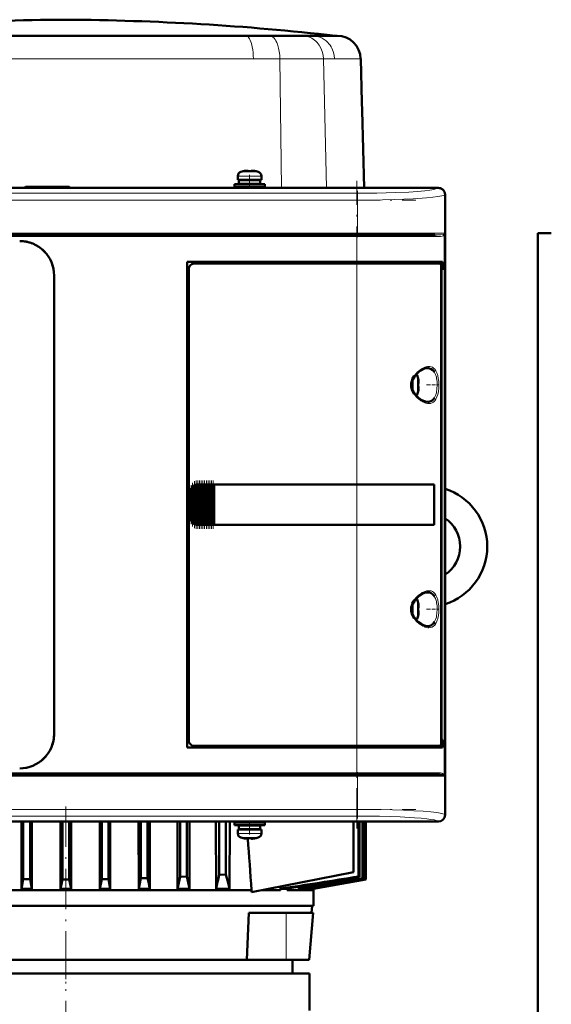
# Model space of a CAD drawing. Extents: x -1351 to 1763, y -1300 to 601.
# Tile 62 of 91: x 428 to 586, y 292 to 584. Entities that reach past the tile are written whole.
import ezdxf

# ---------------------------------------------------------------- set-up
doc = ezdxf.new("R2010")
doc.units = 0
doc.linetypes.add('DASHDOT', pattern=[18.5, 12, -3, 0.5, -3])

msp = doc.modelspace()

# ---------------------------------------------------------------- linework, layer by layer
at = {"color": 7, "lineweight": 50}
for p, q in [((441.59, 579.62), (361.64, 579.62)), ((441.59, 579.62), (413.27, 579.62)), ((479.92, 579.62), (441.59, 579.62)), ((457.36, 579.62), (441.59, 579.62)), ((494.93, 579.62), (457.36, 579.62)), ((521.55, 579.62), (479.92, 579.62)), ((501.96, 579.62), (494.93, 579.62)), ((505.64, 579.62), (501.96, 579.62)), ((507.82, 579.62), (505.64, 579.62)), ((507.84, 579.62), (507.82, 579.62)), ((511.74, 579.62), (507.84, 579.62)), ((514.67, 579.62), (511.74, 579.62)), ((519.63, 579.62), (514.67, 579.62)), ((520.25, 579.62), (519.63, 579.62)), ((522.05, 579.62), (520.25, 579.62)), ((521.55, 579.62), (521.59, 579.62)), ((529.39, 559.9), (529.05, 572.8)), ((529.46, 557.4), (529.39, 559.9)), ((530.05, 534.54), (529.46, 557.4)), ((492.6, 538.02), (492.6, 536.89)), ((494.18, 539.42), (494.17, 539.43)), ((495.6, 539.42), (495.6, 539.57)), ((496.6, 539.42), (496.6, 539.57)), ((498.03, 539.43), (498.02, 539.42)), ((499.6, 538.02), (499.6, 536.89)), ((552.08, 534.51), (331.12, 534.51)), ((343.25, 534.54), (440.95, 534.54)), ((429.6, 534.79), (429.35, 534.54)), ((442.6, 534.79), (429.6, 534.79)), ((440.95, 534.54), (440.96, 534.51)), ((440.95, 534.53), (445.25, 534.53)), ((442.6, 534.79), (442.86, 534.53)), ((445.25, 534.54), (539.95, 534.54)), ((445.25, 534.51), (445.25, 534.54)), ((491.6, 535.59), (496.1, 535.59)), ((491.6, 535.59), (491.6, 534.79)), ((491.6, 534.79), (496.1, 534.79)), ((496.1, 536.89), (492.6, 536.89)), ((492.95, 536.79), (496.1, 536.79)), ((492.95, 535.69), (492.95, 536.79)), ((492.95, 535.69), (496.1, 535.69)), ((494.1, 536.79), (494.1, 536.89)), ((494.1, 535.59), (494.1, 535.69)), ((494.1, 534.54), (494.1, 534.79)), ((496.1, 536.89), (499.6, 536.89)), ((499.25, 536.79), (496.1, 536.79)), ((499.25, 535.69), (496.1, 535.69)), ((500.6, 535.59), (496.1, 535.59)), ((500.6, 534.79), (496.1, 534.79)), ((498.1, 536.89), (498.1, 536.79)), ((498.1, 535.69), (498.1, 535.59)), ((498.1, 534.79), (498.1, 534.54)), ((499.25, 536.79), (499.25, 535.69)), ((500.6, 535.59), (500.6, 534.79)), ((539.95, 534.54), (539.96, 534.51)), ((539.95, 534.53), (544.25, 534.53)), ((544.25, 534.54), (552.1, 534.54)), ((544.25, 534.51), (544.25, 534.54)), ((554.07, 348.56), (554.07, 532.52)), ((554.1, 532.54), (554.1, 524.69)), ((554.1, 524.69), (554.07, 524.68)), ((554.1, 524.69), (554.1, 520.39)), ((355.31, 520.54), (527.9, 520.54)), ((527.9, 520.54), (551.02, 520.54)), ((554.07, 520.39), (554.1, 520.39)), ((554.1, 520.39), (554.1, 446.69)), ((581.6, -137.86), (581.6, 521.04)), ((585.6, 521.04), (581.6, 521.04)), ((477.6, 368.54), (477.6, 512.54)), ((477.6, 512.54), (527.9, 512.54)), ((527.9, 512.04), (479.6, 512.04)), ((553.31, 512.54), (527.9, 512.54)), ((527.9, 512.04), (552.65, 512.04)), ((553, 512.04), (552.66, 512.04)), ((552.94, 370), (552.94, 511.07)), ((553, 512.54), (553, 512.04)), ((553.31, 510.24), (553.31, 512.54)), ((438.1, 508.54), (438.1, 372.54)), ((438.1, 508.54), (438.1, 372.54)), ((478.1, 510.54), (478.1, 370.54)), ((552.94, 510.24), (553.31, 510.24)), ((552.94, 510.2), (553.07, 510.2)), ((553.31, 510.24), (553.07, 510.2)), ((553.07, 510.2), (553.07, 370.87)), ((546.07, 477.96), (546.08, 477.97)), ((546.22, 476.54), (546.07, 476.54)), ((546.22, 475.54), (546.07, 475.54)), ((546.08, 474.11), (546.07, 474.12)), ((478.6, 436.54), (478.6, 444.54)), ((478.97, 435.45), (478.97, 445.63)), ((479.11, 445.8), (479.27, 445.97)), ((479.48, 434.91), (479.48, 446.16)), ((479.62, 446.24), (479.78, 446.33)), ((479.99, 434.65), (479.99, 446.43)), ((480.13, 446.47), (480.29, 446.5)), ((480.5, 446.53), (480.64, 446.54)), ((480.5, 434.54), (480.5, 446.53)), ((480.67, 446.54), (480.61, 446.54)), ((480.67, 446.54), (480.64, 446.54)), ((480.67, 446.54), (480.8, 446.54)), ((481.01, 446.54), (480.8, 446.54)), ((481.01, 434.54), (481.01, 446.54)), ((481.15, 446.54), (481.01, 446.54)), ((481.15, 446.54), (481.23, 446.54)), ((481.23, 446.54), (481.31, 446.54)), ((481.52, 446.54), (481.31, 446.54)), ((481.52, 434.54), (481.52, 446.54)), ((481.66, 446.54), (481.52, 446.54)), ((481.66, 446.54), (481.74, 446.54)), ((481.74, 446.54), (481.82, 446.54)), ((482.03, 446.54), (481.82, 446.54)), ((482.03, 434.54), (482.03, 446.54)), ((482.17, 446.54), (482.03, 446.54)), ((482.17, 446.54), (482.25, 446.54)), ((482.25, 446.54), (482.33, 446.54)), ((482.54, 446.54), (482.33, 446.54)), ((482.54, 434.54), (482.54, 446.54)), ((482.68, 446.54), (482.54, 446.54)), ((482.68, 446.54), (482.76, 446.54)), ((482.76, 446.54), (482.84, 446.54)), ((483.05, 446.54), (482.84, 446.54)), ((483.05, 434.54), (483.05, 446.54)), ((483.19, 446.54), (483.05, 446.54)), ((483.19, 446.54), (483.27, 446.54)), ((483.27, 446.54), (483.35, 446.54)), ((483.56, 446.54), (483.35, 446.54)), ((483.56, 434.54), (483.56, 446.54)), ((483.7, 446.54), (483.56, 446.54)), ((483.7, 446.54), (483.78, 446.54)), ((483.78, 446.54), (483.86, 446.54)), ((484.07, 446.54), (483.86, 446.54)), ((484.07, 434.54), (484.07, 446.54)), ((484.21, 446.54), (484.07, 446.54)), ((484.21, 446.54), (484.29, 446.54)), ((484.29, 446.54), (484.37, 446.54)), ((484.58, 446.54), (484.37, 446.54)), ((484.58, 434.54), (484.58, 446.54)), ((484.72, 446.54), (484.58, 446.54)), ((484.72, 446.54), (484.8, 446.54)), ((484.8, 446.54), (484.88, 446.54)), ((485.09, 446.54), (484.88, 446.54)), ((485.09, 434.54), (485.09, 446.54)), ((485.23, 446.54), (485.09, 446.54)), ((485.23, 446.54), (485.31, 446.54)), ((485.31, 446.54), (485.39, 446.54)), ((485.56, 446.54), (485.39, 446.54)), ((485.56, 446.54), (485.56, 434.54)), ((485.6, 446.54), (485.56, 446.54)), ((485.6, 446.54), (527.9, 446.54)), ((485.63, 446.51), (485.6, 446.54)), ((485.63, 446.51), (527.9, 446.51)), ((485.63, 434.56), (485.63, 446.51)), ((485.63, 446.51), (527.9, 446.51)), ((550.89, 446.54), (527.9, 446.54)), ((529.87, 446.51), (527.9, 446.51)), ((529.85, 446.51), (527.9, 446.51)), ((534.27, 446.51), (529.85, 446.51)), ((536.96, 446.51), (534.27, 446.51)), ((544.55, 446.51), (537.62, 446.51)), ((550.89, 446.54), (550.57, 446.49)), ((550.82, 434.59), (550.82, 446.48)), ((550.89, 446.54), (550.89, 434.54)), ((554.1, 446.69), (554.07, 446.68)), ((554.1, 446.69), (554.1, 442.39)), ((554.07, 442.39), (554.1, 442.39)), ((554.1, 442.39), (554.1, 360.69)), ((479.27, 435.11), (479.11, 435.28)), ((479.78, 434.75), (479.62, 434.83)), ((480.29, 434.58), (480.13, 434.61)), ((480.64, 434.54), (480.5, 434.54)), ((480.67, 434.54), (480.61, 434.54)), ((480.64, 434.54), (480.67, 434.54)), ((480.67, 434.54), (480.8, 434.54)), ((481.01, 434.54), (480.8, 434.54)), ((481.15, 434.54), (481.01, 434.54)), ((481.15, 434.54), (481.23, 434.54)), ((481.23, 434.54), (481.31, 434.54)), ((481.52, 434.54), (481.31, 434.54)), ((481.66, 434.54), (481.52, 434.54)), ((481.66, 434.54), (481.74, 434.54)), ((481.74, 434.54), (481.82, 434.54)), ((482.03, 434.54), (481.82, 434.54)), ((482.17, 434.54), (482.03, 434.54)), ((482.17, 434.54), (482.25, 434.54)), ((482.25, 434.54), (482.33, 434.54)), ((482.54, 434.54), (482.33, 434.54)), ((482.68, 434.54), (482.54, 434.54)), ((482.68, 434.54), (482.76, 434.54)), ((482.76, 434.54), (482.84, 434.54)), ((483.05, 434.54), (482.84, 434.54)), ((483.19, 434.54), (483.05, 434.54)), ((483.19, 434.54), (483.27, 434.54)), ((483.27, 434.54), (483.35, 434.54)), ((483.56, 434.54), (483.35, 434.54)), ((483.7, 434.54), (483.56, 434.54)), ((483.7, 434.54), (483.78, 434.54)), ((483.78, 434.54), (483.86, 434.54)), ((484.07, 434.54), (483.86, 434.54)), ((484.21, 434.54), (484.07, 434.54)), ((484.21, 434.54), (484.29, 434.54)), ((484.29, 434.54), (484.37, 434.54)), ((484.58, 434.54), (484.37, 434.54)), ((484.72, 434.54), (484.58, 434.54)), ((484.72, 434.54), (484.8, 434.54)), ((484.8, 434.54), (484.88, 434.54)), ((485.09, 434.54), (484.88, 434.54)), ((485.23, 434.54), (485.09, 434.54)), ((485.23, 434.54), (485.31, 434.54)), ((485.31, 434.54), (485.39, 434.54)), ((485.56, 434.54), (485.39, 434.54)), ((485.56, 434.54), (485.6, 434.54)), ((485.6, 434.54), (485.63, 434.56)), ((527.9, 434.54), (485.6, 434.54)), ((485.63, 434.56), (527.9, 434.56)), ((527.9, 434.56), (529.87, 434.56)), ((550.89, 434.54), (527.9, 434.54)), ((529.85, 434.56), (533.63, 434.56)), ((534.27, 434.57), (536.96, 434.57)), ((536.96, 434.57), (537.13, 434.57)), ((550.89, 434.54), (550.57, 434.59)), ((546.07, 411.46), (546.08, 411.47)), ((546.22, 410.04), (546.07, 410.04)), ((546.22, 409.04), (546.07, 409.04)), ((546.08, 407.61), (546.07, 407.62)), ((552.94, 370.87), (553.07, 370.87)), ((553.07, 370.87), (553.31, 370.84)), ((527.9, 368.54), (477.6, 368.54)), ((479.6, 369.04), (527.9, 369.04)), ((552.65, 369.04), (527.9, 369.04)), ((527.9, 368.54), (553.31, 368.54)), ((552.66, 369.04), (553, 369.04)), ((553.31, 370.84), (552.94, 370.84)), ((553, 369.04), (553, 368.54)), ((553.31, 368.54), (553.31, 370.84)), ((527.9, 360.54), (355.31, 360.54)), ((551.02, 360.54), (527.9, 360.54)), ((554.1, 360.69), (554.07, 360.68)), ((554.1, 360.69), (554.1, 356.39)), ((554.07, 356.39), (554.1, 356.39)), ((554.1, 356.39), (554.1, 348.54)), ((552.08, 346.57), (331.12, 346.57)), ((440.95, 346.54), (343.25, 346.54)), ((428.39, 346.54), (428.39, 326.66)), ((428.97, 346.54), (428.97, 329.51)), ((430.97, 346.54), (430.97, 329.47)), ((431.53, 346.54), (431.53, 326.66)), ((440.05, 346.54), (440.05, 326.66)), ((440.59, 346.54), (440.59, 329.4)), ((440.96, 346.57), (440.95, 346.54)), ((445.25, 346.54), (440.95, 346.54)), ((442.59, 346.54), (442.59, 329.4)), ((443.14, 346.54), (443.14, 326.66)), ((445.25, 346.54), (445.25, 346.57)), ((539.95, 346.54), (445.25, 346.54)), ((451.66, 346.54), (451.66, 326.66)), ((452.22, 346.54), (452.22, 329.47)), ((454.22, 346.54), (454.22, 329.51)), ((454.79, 346.54), (454.79, 326.66)), ((463.18, 346.54), (463.22, 326.66)), ((463.84, 346.54), (463.84, 329.74)), ((465.84, 346.54), (465.84, 329.8)), ((466.54, 346.54), (466.5, 326.66)), ((474.68, 346.54), (474.72, 326.66)), ((475.47, 346.54), (475.47, 330.18)), ((477.47, 346.54), (477.47, 330.27)), ((478.32, 346.54), (478.28, 326.66)), ((486.1, 346.54), (486.15, 326.66)), ((487.09, 346.54), (487.09, 330.78)), ((489.09, 346.54), (489.09, 330.9)), ((490.19, 346.54), (490.14, 326.66)), ((496.1, 346.29), (491.6, 346.29)), ((491.6, 345.49), (491.6, 346.29)), ((496.1, 345.49), (491.6, 345.49)), ((496.1, 345.39), (492.95, 345.39)), ((492.95, 344.29), (492.95, 345.39)), ((494.1, 346.29), (494.1, 346.54)), ((494.1, 345.39), (494.1, 345.49)), ((500.6, 346.29), (496.1, 346.29)), ((500.6, 345.49), (496.1, 345.49)), ((499.25, 345.39), (496.1, 345.39)), ((498.1, 346.54), (498.1, 346.29)), ((498.1, 345.49), (498.1, 345.39)), ((499.25, 345.39), (499.25, 344.29)), ((500.6, 345.49), (500.6, 346.29)), ((526.93, 346.54), (526.93, 331.54)), ((528.44, 346.54), (528.44, 330.27)), ((528.67, 346.54), (528.67, 330.18)), ((529.61, 346.54), (529.61, 329.8)), ((529.77, 346.54), (529.77, 329.74)), ((530.33, 346.54), (530.33, 329.51)), ((530.41, 346.54), (530.41, 329.47)), ((530.59, 346.54), (530.59, 329.4)), ((530.59, 346.54), (530.59, 329.4)), ((539.96, 346.57), (539.95, 346.54)), ((544.25, 346.54), (539.95, 346.54)), ((544.25, 346.54), (544.25, 346.57)), ((552.1, 346.54), (544.25, 346.54)), ((492.6, 344.19), (496.1, 344.19)), ((492.6, 343.06), (492.6, 344.19)), ((496.1, 344.29), (492.95, 344.29)), ((494.1, 344.19), (494.1, 344.29)), ((494.17, 341.65), (494.18, 341.66)), ((495.6, 341.66), (495.6, 341.51)), ((499.25, 344.29), (496.1, 344.29)), ((499.6, 344.19), (496.1, 344.19)), ((496.6, 341.66), (496.6, 341.51)), ((498.02, 341.66), (498.03, 341.65)), ((498.1, 344.29), (498.1, 344.19)), ((499.6, 343.06), (499.6, 344.19)), ((475.47, 330.18), (477.47, 330.27)), ((489.09, 330.9), (487.09, 330.78)), ((496.7, 325.66), (526.93, 331.54)), ((528.44, 330.27), (528.67, 330.18)), ((428.39, 326.66), (428.97, 329.51)), ((430.97, 329.47), (428.97, 329.51)), ((431.53, 326.66), (430.97, 329.47)), ((440.05, 326.66), (440.59, 329.4)), ((440.59, 329.4), (442.59, 329.4)), ((443.14, 326.66), (442.59, 329.4)), ((451.66, 326.66), (452.22, 329.47)), ((454.22, 329.51), (452.22, 329.47)), ((454.79, 326.66), (454.22, 329.51)), ((463.22, 326.66), (463.84, 329.74)), ((463.84, 329.74), (465.84, 329.8)), ((505.22, 327.32), (505.28, 326.24)), ((510.72, 326.66), (510.69, 327.22)), ((514.38, 326.66), (530.41, 329.47)), ((530.59, 329.4), (515.05, 326.66)), ((515.07, 326.66), (530.59, 329.4)), ((529.61, 329.8), (529.77, 329.74)), ((530.33, 329.51), (530.41, 329.47)), ((530.59, 329.4), (530.59, 329.4)), ((386.49, 326.24), (496.7, 326.24)), ((428.39, 326.66), (431.53, 326.66)), ((440.05, 326.66), (443.14, 326.66)), ((451.66, 326.66), (454.79, 326.66)), ((466.5, 326.66), (463.22, 326.66)), ((478.28, 326.66), (474.72, 326.66)), ((490.14, 326.66), (486.15, 326.66)), ((496.7, 325.66), (496.7, 326.24)), ((499.66, 326.24), (505.28, 326.24)), ((506.1, 326.66), (505.28, 326.66)), ((505.28, 326.66), (505.28, 326.24)), ((507.21, 326.66), (506.1, 326.66)), ((507.21, 326.66), (507.21, 326.24)), ((507.21, 326.24), (515.09, 326.24)), ((511.82, 326.66), (510.72, 326.66)), ((513.86, 327.01), (513.88, 326.66)), ((514.38, 326.66), (513.88, 326.66)), ((515.05, 326.78), (515.05, 326.66)), ((515.07, 326.66), (515.05, 326.66)), ((515.07, 326.66), (515.09, 326.24)), ((515.09, 326.24), (515.09, 321.54)), ((368.09, 321.54), (506.1, 321.54)), ((506.1, 321.54), (515.09, 321.54)), ((514.49, 319.54), (514.67, 321.54)), ((495.29, 305.54), (495.84, 319.54)), ((495.84, 319.54), (506.97, 319.54)), ((506.97, 319.54), (512.73, 319.54)), ((512.73, 319.54), (514.97, 319.54)), ((513.74, 305.54), (514.97, 319.54)), ((513.74, 305.54), (514.97, 319.54)), ((387.9, 305.54), (441.59, 305.54)), ((441.59, 305.54), (495.29, 305.54)), ((495.29, 305.54), (506.97, 305.54)), ((506.97, 305.54), (512.09, 305.54)), ((508.85, 301.54), (508.85, 305.54)), ((512.09, 305.54), (513.74, 305.54)), ((441.6, 301.54), (369.35, 301.54)), ((441.6, 301.54), (513.85, 301.54)), ((513.85, 301.54), (513.85, 290.54))]:
    msp.add_line(p, q, dxfattribs=at)
at = {"color": 7, "linetype": 'DASHDOT', "lineweight": 18, "ltscale": 0.000111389}
msp.add_line((441.59, 579.62), (441.59, 579.62), dxfattribs=at)
at = {"color": 7, "lineweight": 18}
for p, q in [((441.59, 572.8), (385.96, 572.8)), ((457.84, 572.8), (441.59, 572.8)), ((497.23, 572.8), (457.84, 572.8)), ((505.09, 572.8), (497.23, 572.8)), ((505.09, 572.8), (505.54, 534.54)), ((512.77, 572.8), (505.09, 572.8)), ((512.82, 572.8), (512.77, 572.8)), ((514.82, 572.8), (512.82, 572.8)), ((518, 572.8), (514.82, 572.8)), ((518, 572.8), (518.9, 534.54)), ((521.28, 572.8), (518, 572.8)), ((529.05, 572.8), (521.28, 572.8)), ((492.6, 538.02), (496.07, 538.02)), ((493.53, 539.26), (496.08, 539.26)), ((496.07, 538.02), (496.1, 538.02)), ((496.08, 539.26), (496.1, 539.26)), ((496.1, 539.26), (498.67, 539.26)), ((496.1, 538.02), (499.6, 538.02)), ((552.01, 534.45), (552.08, 534.51)), ((355.13, 532.89), (528.07, 532.89)), ((528.07, 532.89), (528.07, 530.89)), ((554.07, 532.52), (554.01, 532.45)), ((554.01, 532.45), (554.01, 521.04)), ((528.07, 530.89), (355.13, 530.89)), ((528.07, 530.89), (528.07, 521.04)), ((355.13, 521.04), (528.07, 521.04)), ((527.9, 520.04), (355.31, 520.04)), ((527.9, 520.54), (527.9, 520.04)), ((527.9, 512.54), (527.9, 520.04)), ((527.9, 520.04), (551.47, 520.04)), ((545.79, 521.04), (528.07, 521.04)), ((528.07, 520.54), (528.07, 521.04)), ((554.01, 521.04), (545.79, 521.04)), ((553.84, 360.52), (553.84, 520.56)), ((527.9, 512.54), (527.9, 512.04)), ((527.9, 446.54), (527.9, 512.04)), ((548.87, 481.04), (548.91, 481.04)), ((550.96, 479.81), (551, 479.73)), ((544.67, 477.9), (544.67, 476.07)), ((544.67, 476.07), (544.67, 476.04)), ((544.67, 476.04), (544.67, 474.17)), ((545.92, 478.61), (545.92, 476.06)), ((545.92, 476.06), (545.92, 476.04)), ((545.92, 476.04), (545.92, 473.47)), ((548.92, 471.04), (548.87, 471.04)), ((551, 472.35), (550.96, 472.28)), ((478.65, 444.54), (478.6, 444.54)), ((478.65, 444.54), (478.65, 436.54)), ((478.82, 435.74), (478.82, 445.33)), ((479.11, 445.8), (479.11, 435.28)), ((479.27, 435.11), (479.27, 445.97)), ((479.62, 434.83), (479.62, 446.24)), ((479.78, 446.33), (479.78, 434.75)), ((480.13, 434.61), (480.13, 446.47)), ((480.29, 446.5), (480.29, 434.58)), ((480.64, 446.54), (480.64, 434.54)), ((480.8, 434.54), (480.8, 446.54)), ((481.15, 446.54), (481.15, 434.54)), ((481.31, 446.54), (481.31, 434.54)), ((481.66, 446.54), (481.66, 434.54)), ((481.82, 446.54), (481.82, 434.54)), ((482.17, 446.54), (482.17, 434.54)), ((482.33, 446.54), (482.33, 434.54)), ((482.68, 446.54), (482.68, 434.54)), ((482.84, 434.54), (482.84, 446.54)), ((483.19, 446.54), (483.19, 434.54)), ((483.35, 446.54), (483.35, 434.54)), ((483.7, 446.54), (483.7, 434.54)), ((483.86, 446.54), (483.86, 434.54)), ((484.21, 446.54), (484.21, 434.54)), ((484.37, 434.54), (484.37, 446.54)), ((484.72, 446.54), (484.72, 434.54)), ((484.88, 446.54), (484.88, 434.54)), ((485.23, 434.54), (485.23, 446.54)), ((485.39, 446.54), (485.39, 434.54)), ((527.9, 446.51), (527.9, 446.54)), ((527.9, 446.51), (527.9, 434.56)), ((478.65, 436.54), (478.6, 436.54)), ((527.9, 434.54), (527.9, 434.56)), ((527.9, 369.04), (527.9, 434.54)), ((545.92, 412.11), (545.92, 409.56)), ((548.87, 414.54), (548.91, 414.54)), ((550.96, 413.31), (551, 413.23)), ((544.67, 411.4), (544.67, 409.57)), ((544.67, 409.57), (544.67, 409.54)), ((544.67, 409.54), (544.67, 407.67)), ((545.92, 409.56), (545.92, 409.54)), ((545.92, 409.54), (545.92, 406.97)), ((548.92, 404.54), (548.87, 404.54)), ((551, 405.85), (550.96, 405.78)), ((527.9, 369.04), (527.9, 368.54)), ((527.9, 361.04), (527.9, 368.54)), ((528.07, 360.04), (355.13, 360.04)), ((355.31, 361.04), (527.9, 361.04)), ((551.47, 361.04), (527.9, 361.04)), ((527.9, 361.04), (527.9, 360.54)), ((528.07, 360.54), (528.07, 360.04)), ((528.07, 360.04), (528.07, 350.19)), ((528.07, 360.04), (554.01, 360.04)), ((554.01, 360.04), (554.01, 348.63)), ((355.13, 350.19), (528.07, 350.19)), ((528.07, 348.19), (355.13, 348.19)), ((528.07, 350.19), (528.07, 348.19)), ((554.01, 348.63), (554.07, 348.56)), ((552.08, 346.57), (552.01, 346.63)), ((496.1, 343.06), (492.6, 343.06)), ((496.1, 341.81), (493.53, 341.81)), ((496.13, 343.06), (496.1, 343.06)), ((496.13, 341.81), (496.1, 341.81)), ((496.13, 343.06), (499.6, 343.06)), ((498.67, 341.81), (496.13, 341.81)), ((506.97, 305.54), (506.97, 319.54))]:
    msp.add_line(p, q, dxfattribs=at)
at = {"color": 7, "linetype": 'DASHDOT', "lineweight": 18, "ltscale": 0.000782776}
msp.add_line((495.1, 539.57), (495.1, 539.6), dxfattribs=at)
at = {"color": 7, "linetype": 'DASHDOT', "lineweight": 18, "ltscale": 0.104372}
msp.add_line((496.1, 538.37), (496.1, 534.19), dxfattribs=at)
at = {"color": 7, "linetype": 'DASHDOT', "lineweight": 18, "ltscale": 0.000926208}
msp.add_line((497.1, 539.57), (497.1, 539.6), dxfattribs=at)
at = {"color": 7, "linetype": 'DASHDOT', "lineweight": 18}
for p, q in [((527.9, 344.51), (527.9, 536.56)), ((337.84, 530.89), (545.37, 530.89)), ((545.37, 521.04), (337.84, 521.04)), ((338.05, 520.04), (545.16, 520.04)), ((337.84, 360.04), (545.37, 360.04)), ((545.16, 361.04), (338.05, 361.04)), ((441.59, 351.04), (441.59, 297.04)), ((337.84, 350.19), (545.37, 350.19)), ((441.6, 311.87), (441.6, 187.94))]:
    msp.add_line(p, q, dxfattribs=at)
at = {"color": 7, "linetype": 'DASHDOT', "lineweight": 18, "ltscale": 0.342406}
msp.add_line((528.07, 533.59), (528.07, 519.9), dxfattribs=at)
at = {"color": 7, "linetype": 'DASHDOT', "lineweight": 18, "ltscale": 0.000942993}
for p, q in [((546.22, 477.04), (546.26, 477.04)), ((546.22, 410.54), (546.26, 410.54))]:
    msp.add_line(p, q, dxfattribs=at)
at = {"color": 7, "linetype": 'DASHDOT', "lineweight": 18, "ltscale": 0.08656}
for p, q in [((548.59, 476.04), (552.05, 476.04)), ((548.59, 409.54), (552.05, 409.54))]:
    msp.add_line(p, q, dxfattribs=at)
at = {"color": 7, "linetype": 'DASHDOT', "lineweight": 18, "ltscale": 0.000793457}
for p, q in [((546.22, 475.04), (546.25, 475.04)), ((546.22, 408.54), (546.25, 408.54))]:
    msp.add_line(p, q, dxfattribs=at)
at = {"color": 7, "linetype": 'DASHDOT', "lineweight": 18, "ltscale": 0.325662}
msp.add_line((479.2, 434.03), (479.2, 447.05), dxfattribs=at)
at = {"color": 7, "linetype": 'DASHDOT', "lineweight": 18, "ltscale": 0.347391}
msp.add_line((479.71, 433.59), (479.71, 447.49), dxfattribs=at)
at = {"color": 7, "linetype": 'DASHDOT', "lineweight": 18, "ltscale": 0.357764}
msp.add_line((480.22, 433.38), (480.22, 447.69), dxfattribs=at)
at = {"color": 7, "linetype": 'DASHDOT', "lineweight": 18, "ltscale": 0.360001}
for p, q in [((480.73, 433.34), (480.73, 447.74)), ((481.24, 433.34), (481.24, 447.74)), ((481.75, 433.34), (481.75, 447.74)), ((482.26, 433.34), (482.26, 447.74)), ((482.77, 433.34), (482.77, 447.74)), ((483.28, 433.34), (483.28, 447.74)), ((483.79, 433.34), (483.79, 447.74)), ((484.3, 433.34), (484.3, 447.74)), ((484.81, 433.34), (484.81, 447.74)), ((485.31, 433.34), (485.31, 447.74))]:
    msp.add_line(p, q, dxfattribs=at)
at = {"color": 7, "linetype": 'DASHDOT', "lineweight": 18, "ltscale": 0.287631}
msp.add_line((478.75, 434.79), (478.75, 446.29), dxfattribs=at)
at = {"color": 7, "linetype": 'DASHDOT', "lineweight": 18, "ltscale": 0.34239}
msp.add_line((528.07, 361.18), (528.07, 347.48), dxfattribs=at)
at = {"color": 7, "linetype": 'DASHDOT', "lineweight": 18, "ltscale": 0.104369}
msp.add_line((496.1, 342.71), (496.1, 346.89), dxfattribs=at)
at = {"color": 7, "linetype": 'DASHDOT', "lineweight": 18, "ltscale": 0.000941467}
msp.add_line((495.1, 341.51), (495.1, 341.47), dxfattribs=at)
at = {"color": 7, "linetype": 'DASHDOT', "lineweight": 18, "ltscale": 0.000794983}
msp.add_line((497.1, 341.51), (497.1, 341.48), dxfattribs=at)
at = {"color": 7, "lineweight": 18}
for points in [[(494.93, 579.62), (495.25, 579.55), (495.56, 579.36), (495.85, 579.04), (496.07, 578.7), (496.27, 578.3), (496.62, 577.36), (496.89, 576.3), (497.03, 575.48), (497.13, 574.64), (497.2, 573.73), (497.23, 572.8)], [(501.96, 579.62), (502.21, 579.6), (502.45, 579.54), (502.69, 579.43), (502.92, 579.28), (503.36, 578.89), (503.64, 578.53), (503.9, 578.12), (504.15, 577.63), (504.37, 577.09), (504.71, 575.97), (504.91, 574.95), (505.04, 573.89), (505.09, 572.8)], [(511.74, 579.62), (512.47, 579.57), (513.19, 579.43), (513.88, 579.2), (514.55, 578.88), (514.98, 578.62), (515.38, 578.32), (515.77, 577.98), (516.13, 577.62), (516.76, 576.81), (517.27, 575.9), (517.66, 574.91), (517.9, 573.87), (518, 572.8)], [(514.67, 579.62), (515.44, 579.57), (516.19, 579.43), (516.93, 579.2), (517.63, 578.88), (518.23, 578.52), (518.79, 578.1), (519.3, 577.62), (519.65, 577.23), (519.97, 576.81), (520.26, 576.36), (520.51, 575.89), (520.92, 574.91), (521.17, 573.87), (521.28, 572.8)], [(528.07, 532.89), (533.85, 532.93), (539.36, 533.08), (543.3, 533.27), (545.9, 533.44), (548.09, 533.64), (549.58, 533.82), (550.72, 534.01), (551.39, 534.17), (551.84, 534.33), (552.01, 534.45)], [(554.01, 532.45), (553.83, 532.34), (553.53, 532.23), (553.12, 532.12), (551.97, 531.91), (550.45, 531.71), (548.59, 531.54), (544.59, 531.27), (539.1, 531.05), (535.52, 530.96), (528.07, 530.89)], [(553.77, 520.8), (553.49, 520.68), (552.87, 520.59), (552.24, 520.56), (551.02, 520.54)], [(553.22, 520.16), (552.75, 520.09), (552.37, 520.06), (551.47, 520.04)], [(553.66, 520.34), (553.54, 520.27), (553.22, 520.16)], [(544.94, 478.8), (545.38, 479.37), (545.89, 479.91), (546.17, 480.16), (546.95, 480.74), (547.29, 480.95), (547.84, 481.21)], [(549.29, 481.54), (549.61, 481.52), (549.92, 481.46), (550.32, 481.3), (550.7, 481.06), (551.03, 480.73), (551.38, 480.24)], [(551, 479.73), (551.26, 479.19), (551.51, 478.35), (551.59, 477.98), (551.71, 477.05), (551.76, 476.04)], [(551.38, 480.24), (551.68, 479.6), (551.91, 478.85), (552.08, 477.99), (552.19, 477.05), (552.23, 476.08), (552.19, 475.1), (552.09, 474.15), (551.92, 473.26), (551.68, 472.48), (551.38, 471.83)], [(551.76, 476.04), (551.69, 474.83), (551.58, 474.05), (551.5, 473.68), (551.28, 472.95), (551, 472.35)], [(551.38, 471.83), (551.04, 471.35), (550.65, 470.98), (550.22, 470.72), (549.76, 470.58), (549.29, 470.54)], [(544.94, 412.3), (545.38, 412.87), (545.89, 413.41), (546.17, 413.66), (546.95, 414.24), (547.29, 414.45), (547.84, 414.71)], [(549.29, 415.04), (549.61, 415.02), (549.92, 414.96), (550.32, 414.8), (550.7, 414.56), (551.03, 414.23), (551.38, 413.74)], [(551, 413.23), (551.26, 412.69), (551.51, 411.85), (551.59, 411.48), (551.71, 410.55), (551.76, 409.54)], [(551.38, 413.74), (551.68, 413.1), (551.91, 412.35), (552.08, 411.49), (552.19, 410.55), (552.23, 409.58), (552.19, 408.6), (552.09, 407.65), (551.92, 406.76), (551.68, 405.98), (551.38, 405.33)], [(551.76, 409.54), (551.69, 408.33), (551.58, 407.55), (551.5, 407.18), (551.28, 406.45), (551, 405.85)], [(551.38, 405.33), (551.04, 404.85), (550.65, 404.48), (550.22, 404.22), (549.76, 404.08), (549.29, 404.04)], [(551.47, 361.04), (552.37, 361.02), (552.75, 360.99), (553.22, 360.91)], [(553.22, 360.91), (553.45, 360.85), (553.65, 360.74)], [(528.07, 350.19), (535.1, 350.12), (538.49, 350.05), (541.75, 349.94), (544.79, 349.79), (547.56, 349.62), (549.83, 349.43), (551.69, 349.21), (552.67, 349.05), (553.4, 348.89), (553.88, 348.71), (554.01, 348.63)], [(552.01, 346.63), (551.8, 346.77), (551.43, 346.9), (550.91, 347.03), (549.9, 347.21), (548.63, 347.38), (546.95, 347.55), (545.05, 347.7), (540.81, 347.94), (537.76, 348.05), (534.59, 348.13), (528.07, 348.19)]]:
    msp.add_lwpolyline(points, dxfattribs=at)
at = {"color": 7, "lineweight": 50}
for points in [[(495.6, 539.57), (495.6, 539.57), (495.6, 539.58), (495.59, 539.58), (495.57, 539.58), (495.52, 539.59), (495.38, 539.59), (495.1, 539.57)], [(495.6, 539.57), (495.6, 539.57), (495.6, 539.58), (495.59, 539.58), (495.55, 539.59)], [(496.6, 539.57), (496.6, 539.57), (496.61, 539.58), (496.61, 539.58), (496.63, 539.58), (496.69, 539.59), (497.1, 539.57)], [(552.94, 511.07), (552.91, 511.51), (552.82, 511.87), (552.74, 512), (552.7, 512.03), (552.65, 512.04)], [(545.2, 478.76), (545.8, 479.46), (546.54, 480.1), (547.3, 480.58), (548, 480.89), (548.58, 481.02), (548.87, 481.04)], [(548.91, 481.04), (549.47, 480.97), (549.99, 480.77), (550.45, 480.44), (550.72, 480.15), (550.96, 479.81)], [(544.94, 473.28), (544.53, 473.98), (544.23, 474.72), (544.06, 475.48), (544.03, 476.05), (544.07, 476.62), (544.18, 477.18), (544.36, 477.74), (544.62, 478.28), (544.94, 478.8)], [(545.2, 473.31), (544.75, 474.01), (544.46, 474.68), (544.27, 475.42), (544.22, 476.16), (544.31, 476.89), (544.56, 477.66), (544.97, 478.42), (545.2, 478.76)], [(546.22, 477.04), (546.25, 476.71), (546.24, 476.59), (546.24, 476.56), (546.23, 476.54), (546.23, 476.54), (546.23, 476.54), (546.22, 476.54)], [(546.24, 476.75), (546.24, 476.57), (546.23, 476.55), (546.23, 476.54), (546.23, 476.54), (546.23, 476.54), (546.22, 476.54)], [(548.87, 471.04), (548.32, 471.1), (547.69, 471.31), (546.99, 471.67), (546.24, 472.22), (545.53, 472.91), (545.2, 473.31)], [(546.24, 475.32), (546.24, 475.47), (546.24, 475.52), (546.23, 475.53), (546.23, 475.54), (546.22, 475.54), (546.22, 475.54)], [(546.22, 475.04), (546.24, 475.23), (546.24, 475.47), (546.24, 475.52), (546.23, 475.53), (546.23, 475.54), (546.22, 475.54), (546.22, 475.54)], [(550.96, 472.28), (550.64, 471.83), (550.27, 471.48), (549.85, 471.24), (549.52, 471.12), (548.92, 471.04)], [(550.82, 446.48), (540.13, 446.51), (529.87, 446.51)], [(529.87, 434.56), (548.23, 434.58), (550.82, 434.59)], [(544.94, 406.78), (544.53, 407.48), (544.23, 408.22), (544.06, 408.98), (544.03, 409.55), (544.07, 410.12), (544.18, 410.68), (544.36, 411.24), (544.62, 411.78), (544.94, 412.3)], [(545.2, 406.81), (544.75, 407.51), (544.46, 408.18), (544.27, 408.92), (544.22, 409.66), (544.31, 410.39), (544.56, 411.16), (544.97, 411.92), (545.2, 412.26)], [(545.2, 412.26), (545.8, 412.96), (546.54, 413.6), (547.3, 414.08), (548, 414.39), (548.58, 414.52), (548.87, 414.54)], [(548.91, 414.54), (549.47, 414.47), (549.99, 414.27), (550.45, 413.94), (550.72, 413.65), (550.96, 413.31)], [(546.22, 410.54), (546.25, 410.21), (546.24, 410.09), (546.24, 410.06), (546.23, 410.04), (546.23, 410.04), (546.23, 410.04), (546.22, 410.04)], [(546.24, 410.25), (546.24, 410.07), (546.23, 410.05), (546.23, 410.04), (546.23, 410.04), (546.23, 410.04), (546.22, 410.04)], [(546.24, 408.82), (546.24, 408.97), (546.24, 409.02), (546.23, 409.03), (546.23, 409.04), (546.22, 409.04), (546.22, 409.04)], [(546.22, 408.54), (546.24, 408.73), (546.24, 408.97), (546.24, 409.02), (546.23, 409.03), (546.23, 409.04), (546.22, 409.04), (546.22, 409.04)], [(548.87, 404.54), (548.32, 404.6), (547.69, 404.81), (546.99, 405.17), (546.24, 405.72), (545.53, 406.41), (545.2, 406.81)], [(550.96, 405.78), (550.64, 405.33), (550.27, 404.98), (549.85, 404.74), (549.52, 404.62), (548.92, 404.54)], [(552.65, 369.04), (552.71, 369.06), (552.75, 369.08), (552.81, 369.19), (552.9, 369.52), (552.94, 370)], [(551.02, 360.54), (552.48, 360.52), (553.27, 360.45), (553.46, 360.41), (553.77, 360.28)], [(495.6, 341.51), (495.6, 341.5), (495.6, 341.5), (495.59, 341.5), (495.57, 341.49), (495.51, 341.49), (495.1, 341.51)], [(496.6, 341.51), (496.6, 341.5), (496.61, 341.5), (496.62, 341.5), (496.65, 341.49)], [(496.6, 341.51), (496.6, 341.51), (496.61, 341.5), (496.61, 341.5), (496.63, 341.49), (496.68, 341.49), (496.83, 341.49), (497.1, 341.51)], [(490.14, 326.66), (489.8, 327.96), (489.09, 330.9)]]:
    msp.add_lwpolyline(points, dxfattribs=at)
for centre, radius, start, end in [((446.39, -171.03), 755.42, 90.36381, 96.44138), ((436.8, -171.03), 755.42, 83.55862, 89.63619), ((522.05, 572.62), 7, 1.4987, 90.0013), ((493.9, 538.02), 1.3, 106.6015, 180), ((496.1, 530.64), 9, 102.3778, 106.6015), ((496.1, 530.64), 8.99, 96.3897, 102.3492), ((496.1, 530.64), 8.99, 96.3893, 102.3497), ((495.54, 535.79), 3.8, 92.2846, 96.5812), ((496.1, 529.53), 9.9, 89.9998, 92.8943), ((496.1, 529.53), 9.9, 89.9998, 92.8943), ((496.1, 529.53), 9.9, 87.106, 89.9999), ((496.1, 529.53), 9.9, 87.106, 89.9999), ((496.65, 535.55), 4.04, 83.5188, 86.8258), ((496.1, 530.64), 8.99, 77.6503, 83.6107), ((496.1, 530.64), 8.99, 77.6503, 83.6107), ((496.1, 530.64), 9, 73.3984, 77.6222), ((498.3, 538.02), 1.3, 0, 73.3984), ((552.1, 532.54), 2, 0.0019, 89.9981), ((427.9, 508.54), 10.2, 359.9994, 90.0006), ((427.9, 508.54), 10.2, 68.5862, 90.0017), ((427.9, 508.53), 10.21, 37.3869, 52.5005), ((428.22, 508.85), 9.75, 45.2709, 47.7994), ((428.22, 508.85), 9.76, 42.0197, 44.7188), ((427.9, 508.54), 10.2, 359.9966, 20.6205), ((551.39, 518.8), 6.95, 281.3026, 283.4013), ((544.67, 478.24), 1.3, 16.6015, 47.3449), ((537.29, 476.04), 9, 12.3778, 16.6016), ((537.29, 476.04), 8.99, 6.3893, 12.3497), ((537.29, 476.04), 8.99, 6.3893, 12.3497), ((536.18, 476.04), 9.9, 357.106, 2.8938), ((536.18, 476.04), 9.9, 357.1058, 2.8956), ((544.67, 473.84), 1.3, 312.6467, 343.3985), ((537.29, 476.04), 9, 343.3984, 347.6222), ((537.29, 476.04), 8.99, 347.6508, 353.6103), ((537.29, 476.04), 8.99, 347.6503, 353.6107), ((480.76, 444.49), 2.11, 167.8165, 178.6973), ((481.04, 444.43), 2.4, 157.7792, 167.7124), ((480.74, 444.57), 2.06, 148.9704, 158.2673), ((480.6, 444.41), 2.04, 136.9534, 143.1617), ((480.64, 444.67), 1.89, 127.9225, 136.7729), ((480.73, 444.17), 2.35, 118.0492, 122.0459), ((480.62, 444.77), 1.77, 110.7187, 118.3943), ((480.73, 443.99), 2.55, 103.6061, 106.9099), ((480.64, 444.83), 1.71, 94.6829, 101.9834), ((548.59, 428.14), 18, 287.8193, 72.1982), ((480.74, 436.58), 2.09, 181.2163, 192.2146), ((481.12, 436.68), 2.48, 192.5872, 202.1762), ((480.74, 436.51), 2.06, 201.7327, 211.0296), ((480.6, 436.67), 2.04, 216.8383, 223.0466), ((480.64, 436.41), 1.89, 223.2271, 232.0775), ((548.59, 428.14), 10, 303.4239, 56.5761), ((480.73, 436.9), 2.35, 237.9541, 241.9508), ((480.62, 436.31), 1.77, 241.6057, 249.2813), ((480.73, 437.09), 2.55, 253.0901, 256.3939), ((480.64, 436.25), 1.71, 258.0166, 265.3171), ((544.67, 411.74), 1.3, 16.6015, 47.3449), ((537.29, 409.54), 9, 12.3778, 16.6016), ((537.29, 409.54), 8.99, 6.3893, 12.3497), ((537.29, 409.54), 8.99, 6.3893, 12.3497), ((536.18, 409.54), 9.9, 357.106, 2.8938), ((536.18, 409.54), 9.9, 357.1058, 2.8956), ((544.67, 407.34), 1.3, 312.6467, 343.3985), ((537.29, 409.54), 9, 343.3984, 347.6222), ((537.29, 409.54), 8.99, 347.6508, 353.6103), ((537.29, 409.54), 8.99, 347.6503, 353.6107), ((427.9, 372.54), 10.2, 269.9994, 0.0006), ((427.9, 372.54), 10.2, 338.5852, 0.0015), ((551.39, 362.27), 6.95, 76.5988, 78.6976), ((427.9, 372.54), 10.21, 307.3871, 322.5019), ((427.9, 372.54), 10.2, 269.9966, 290.6207), ((493.9, 343.06), 1.3, 180, 253.3985), ((496.1, 350.44), 9, 253.3985, 257.6222), ((496.1, 350.44), 8.99, 257.6503, 263.6107), ((496.1, 350.44), 8.99, 257.6503, 263.6107), ((496.1, 351.55), 9.9, 267.106, 269.9999), ((496.1, 351.55), 9.9, 267.106, 269.9999), ((496.1, 351.55), 9.9, 269.9998, 272.8943), ((496.1, 351.55), 9.9, 269.9998, 272.8943), ((496.1, 350.44), 8.99, 276.3897, 282.3492), ((496.1, 350.44), 8.99, 276.3893, 282.3497), ((496.1, 350.44), 9, 282.3778, 286.6016), ((498.3, 343.06), 1.3, 286.6016, 360), ((495.56, 345.52), 4.04, 263.5178, 266.839), ((-19974.66, -1173.51), 20526.21, 4.190038, 4.232732), ((496.68, 345.06), 3.58, 272.1823, 275.7449), ((29.52, 423.41), 455.59, 347.739, 348.1916), ((721.53, 383.03), 249.7, 192.1982, 193.0477), ((286.99, 374.46), 204.81, 346.5036, 347.6879), ((174.47, 2524.42), 2222.51, 278.56001, 279.16418), ((-52.82, 3812.93), 3530.96, 279.12589, 279.4789), ((1040.26, 448.74), 586.6, 191.6982, 192.0118), ((-193.38, 4617.57), 4348.3, 279.31875, 279.57109), ((-968.99, 9013.42), 8812.07, 279.674032, 279.792447), ((-1666.09, 12969.16), 12829.08, 279.78341, 279.857975)]:
    msp.add_arc(centre, radius, start, end, dxfattribs=at)
at = {"color": 7, "lineweight": 18}
for centre, radius, start, end in [((551.01, 520.11), 0.433, 41.3408, 89.3623), ((550.94, 520.04), 0.527, 359.5047, 41.4709), ((553.35, 520.76), 0.523, 305.573, 337.2571), ((553.12, 521.69), 1.1, 305.9492, 323.6704), ((553.34, 520.55), 0.492, 0.8497, 30.1599), ((539.6, 526), 15.24, 339.0796, 341.0014), ((549.49, 477.4), 4.15, 98.6386, 113.4614), ((549.25, 479.06), 2.48, 89.2584, 98.9171), ((548.69, 481.54), 0.598, 344.1695, 0.0866), ((550.53, 477.09), 6.77, 214.3253, 230.1489), ((550.55, 476.98), 6.7, 229.3786, 239.5375), ((549.91, 475.8), 5.35, 239.0877, 247.246), ((549.49, 474.67), 4.15, 246.5349, 261.3679), ((549.25, 473.02), 2.48, 261.0814, 270.7341), ((548.69, 470.54), 0.598, 359.9243, 15.8332), ((549.49, 410.9), 4.15, 98.6386, 113.4614), ((549.25, 412.56), 2.48, 89.2584, 98.9171), ((548.69, 415.04), 0.598, 344.1695, 0.0866), ((550.53, 410.59), 6.77, 214.3253, 230.1489), ((550.55, 410.48), 6.7, 229.3786, 239.5375), ((549.91, 409.3), 5.35, 239.0877, 247.246), ((549.49, 408.17), 4.15, 246.5349, 261.3679), ((549.25, 406.52), 2.48, 261.0814, 270.7341), ((548.69, 404.04), 0.598, 359.9243, 15.8332), ((551.01, 360.97), 0.433, 270.6333, 318.6759), ((550.94, 361.03), 0.528, 318.5121, 0.4702), ((553.4, 360.35), 0.471, 21.142, 56.6441), ((553.34, 360.53), 0.492, 329.8595, 359.2108), ((553.12, 359.38), 1.11, 36.3331, 54.0476), ((539.6, 355.08), 15.24, 18.9986, 20.9204)]:
    msp.add_arc(centre, radius, start, end, dxfattribs=at)
for centre, major_axis, ratio, start_param, end_param in [((552.01, 532.45), (1.41, -1.41), 0.995146, 0.787831, 2.353761), ((548.87, 481.54), (0, -0.5), 0.82263, 6.282749, 7.519795), ((548.87, 470.54), (0, -0.5), 0.822609, 1.904908, 3.141914), ((548.87, 415.04), (0, -0.5), 0.82263, 6.282749, 7.519795), ((548.87, 404.04), (0, -0.5), 0.822609, 1.904908, 3.141914), ((552.01, 348.63), (-1.41, -1.41), 0.995146, 0.787832, 2.353762)]:
    msp.add_ellipse(centre, major_axis=major_axis, ratio=ratio, start_param=start_param, end_param=end_param, dxfattribs=at)
at = {"color": 7, "lineweight": 50}
for centre, major_axis, ratio, start_param, end_param in [((552.07, 532.51), (1.42, 1.42), 0.995146, 5.50022, 7.06615), ((479.6, 510.54), (1.06, -1.06), 0.997265, 2.357564, 3.925621), ((479.6, 510.54), (1.06, -1.06), 0.997265, 2.357564, 3.925621), ((480.61, 444.54), (-2.01, 0), 0.996195, 4.712389, 6.283185), ((480.61, 436.54), (2.01, 0), 0.996195, 3.141593, 4.712389), ((479.6, 370.54), (1.06, 1.06), 0.997265, 2.357564, 3.925621), ((479.6, 370.54), (1.06, 1.06), 0.997265, 2.357564, 3.925621), ((552.07, 348.57), (1.42, -1.42), 0.995146, 5.50022, 7.06615), ((552.1, 348.54), (1.41, 1.41), 0.999973, 3.926996, 5.497765)]:
    msp.add_ellipse(centre, major_axis=major_axis, ratio=ratio, start_param=start_param, end_param=end_param, dxfattribs=at)

doc.saveas('drawing.dxf')
